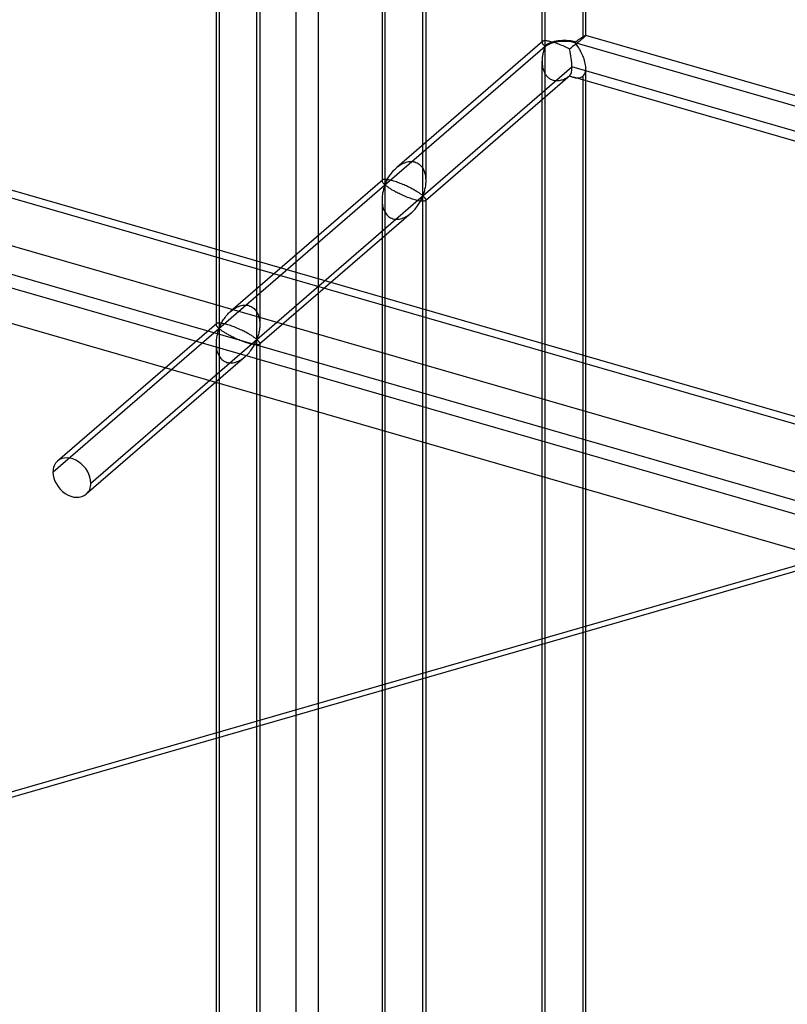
# Model space of a CAD drawing. Header units: millimetres. Extents: x -527 to 557, y -623 to 637.
# Tile 13 of 80: x -239 to -152, y -23 to 90. Entities that reach past the tile are written whole.
import ezdxf

# ---------------------------------------------------------------- set-up
doc = ezdxf.new("R2010")
doc.units = ezdxf.units.MM
doc.layers.add('MAIN-1', color=7, linetype='Continuous')
doc.layers.add('MAIN-2', color=7, linetype='Continuous')

msp = doc.modelspace()

# ---------------------------------------------------------------- linework, layer by layer
at = {"layer": 'MAIN-1'}
for p, q in [((-517.83, 149.54), (153.34, -44.21)), ((156.78, -59.58), (-514.39, 134.17))]:
    msp.add_line(p, q, dxfattribs=at)
at = {"layer": 'MAIN-2'}
for p, q in [((-205.25, 550), (-205.25, -125.5)), ((-207.75, -127.67), (-207.75, 547.83)), ((-179.31, 86.83), (-179.31, 208.67)), ((-179.64, 87.22), (-179.64, 207.02)), ((-174.65, 88.01), (-174.65, 206.23)), ((-174.98, 205.31), (-174.98, 87.68)), ((-197.61, 192.82), (-197.61, 70.98)), ((-193.28, 69.73), (-193.28, 191.57)), ((-197.94, 191.17), (-197.94, 71.37)), ((-192.95, 191.17), (-192.95, 71.37)), ((-216.58, 176.39), (-216.58, 54.54)), ((-216.92, 174.74), (-216.92, 54.94)), ((-212.26, 53.29), (-212.26, 175.14)), ((-211.92, 174.74), (-211.92, 54.94)), ((156.49, -44.26), (-514.68, 149.49)), ((-512.01, 137.57), (159.16, -56.18)), ((158.01, -51.05), (-464.84, 128.75)), ((-464.07, 125.3), (207.1, -68.45)), ((-174.99, 87.84), (-174.95, 87.87)), ((-174.95, 87.87), (-174.91, 87.89)), ((-174.91, 87.89), (-174.88, 87.91)), ((-174.88, 87.91), (-174.84, 87.93)), ((-174.84, 87.93), (-174.81, 87.95)), ((-174.78, 87.86), (-174.82, 87.82)), ((-174.81, 87.95), (-174.78, 87.97)), ((-174.78, 87.97), (-174.75, 87.98)), ((-174.74, 87.9), (-174.78, 87.86)), ((-174.75, 87.98), (-174.73, 88)), ((-174.71, 87.93), (-174.74, 87.9)), ((-174.73, 88), (-174.71, 88.01)), ((-174.71, 88.01), (-174.69, 88.01)), ((-174.69, 87.95), (-174.71, 87.93)), ((-174.69, 88.01), (-174.67, 88.02)), ((-174.67, 87.98), (-174.69, 87.95)), ((-174.67, 88.02), (-174.66, 88.02)), ((-174.66, 87.99), (-174.67, 87.98)), ((-174.66, 88.02), (-174.65, 88.02)), ((-174.65, 88.01), (-174.66, 87.99)), ((-174.65, 88.02), (-174.65, 88.02)), ((-174.65, 88.02), (-174.65, 88.02)), ((-174.65, 88.02), (-174.65, 88.02)), ((-174.65, 88.02), (-174.65, 88.02)), ((-174.65, 88.02), (-174.65, 88.02)), ((-174.65, 88.02), (-174.65, 88.02)), ((-174.65, 88.02), (-174.65, 88.01)), ((-147.76, 80.26), (-174.65, 88.02)), ((-179.31, 86.76), (-235.56, 38.05)), ((-179.6, 87.32), (-196.26, 72.89)), ((-179.63, 87.29), (-179.64, 87.27)), ((-179.64, 87.27), (-179.64, 87.25)), ((-179.64, 87.25), (-179.64, 87.23)), ((-179.64, 87.23), (-179.64, 87.21)), ((-179.64, 87.21), (-179.64, 87.18)), ((-179.64, 87.18), (-179.63, 87.14)), ((-179.62, 87.31), (-179.63, 87.29)), ((-179.63, 87.14), (-179.61, 87.1)), ((-179.6, 87.32), (-179.62, 87.31)), ((-179.61, 87.1), (-179.58, 87.06)), ((-179.57, 87.34), (-179.6, 87.32)), ((-179.58, 87.06), (-179.55, 87.02)), ((-179.54, 87.36), (-179.57, 87.34)), ((-179.55, 87.02), (-179.52, 86.98)), ((-179.49, 87.37), (-179.54, 87.36)), ((-179.52, 86.98), (-179.48, 86.94)), ((-179.43, 87.38), (-179.49, 87.37)), ((-179.48, 86.94), (-179.45, 86.9)), ((-179.45, 86.9), (-179.41, 86.86)), ((-179.37, 87.39), (-179.43, 87.38)), ((-179.41, 86.86), (-179.36, 86.83)), ((-179.29, 87.39), (-179.37, 87.39)), ((-179.36, 86.83), (-179.31, 86.83)), ((-179.21, 87.39), (-179.29, 87.39)), ((-179.11, 87.38), (-179.21, 87.39)), ((-179, 87.36), (-179.11, 87.38)), ((-178.89, 87.34), (-179, 87.36)), ((-178.77, 87.32), (-178.89, 87.34)), ((-178.63, 87.29), (-178.77, 87.32)), ((-178.49, 87.25), (-178.63, 87.29)), ((-178.35, 87.21), (-178.49, 87.25)), ((-178.2, 87.16), (-178.35, 87.21)), ((-178.04, 87.11), (-178.2, 87.16)), ((-177.89, 87.06), (-178.04, 87.11)), ((-177.72, 87), (-177.89, 87.06)), ((-177.56, 86.94), (-177.72, 87)), ((-177.4, 86.87), (-177.56, 86.94)), ((-177.24, 86.81), (-177.4, 86.87)), ((-177.08, 86.74), (-177.24, 86.81)), ((-176.93, 86.67), (-177.08, 86.74)), ((-176.15, 86.74), (-176.24, 86.67)), ((-176.06, 86.81), (-176.15, 86.74)), ((-175.97, 86.88), (-176.06, 86.81)), ((-175.88, 86.95), (-175.97, 86.88)), ((-175.9, 87.28), (-175.83, 87.29)), ((-175.9, 87.22), (555.9, -124.03)), ((-175.8, 87.07), (-175.9, 87.16)), ((-175.79, 87.02), (-175.88, 86.95)), ((-175.83, 87.29), (-175.79, 87.32)), ((-175.72, 86.97), (-175.8, 87.07)), ((-175.79, 87.32), (-175.74, 87.34)), ((-175.7, 87.08), (-175.79, 87.02)), ((-175.74, 87.34), (-175.69, 87.37)), ((-175.63, 86.85), (-175.72, 86.97)), ((-175.62, 87.15), (-175.7, 87.08)), ((-175.69, 87.37), (-175.65, 87.4)), ((-175.65, 87.4), (-175.6, 87.44)), ((-175.55, 86.73), (-175.63, 86.85)), ((-175.54, 87.22), (-175.62, 87.15)), ((-175.6, 87.44), (-175.55, 87.47)), ((-175.55, 87.47), (-175.5, 87.5)), ((-175.46, 86.6), (-175.55, 86.73)), ((-175.46, 87.28), (-175.54, 87.22)), ((-175.5, 87.5), (-175.46, 87.53)), ((-175.46, 87.53), (-175.41, 87.57)), ((-175.38, 87.35), (-175.46, 87.28)), ((-175.41, 87.57), (-175.36, 87.6)), ((-175.3, 87.41), (-175.38, 87.35)), ((-175.36, 87.6), (-175.31, 87.63)), ((-175.31, 87.63), (-175.26, 87.67)), ((-175.23, 87.47), (-175.3, 87.41)), ((-175.26, 87.67), (-175.21, 87.7)), ((-175.16, 87.53), (-175.23, 87.47)), ((-175.21, 87.7), (-175.17, 87.73)), ((-175.17, 87.73), (-175.12, 87.76)), ((-175.1, 87.58), (-175.16, 87.53)), ((-175.12, 87.76), (-175.08, 87.79)), ((-175.04, 87.63), (-175.1, 87.58)), ((-175.08, 87.79), (-175.03, 87.82)), ((-174.98, 87.68), (-175.04, 87.63)), ((-175.03, 87.82), (-174.99, 87.84)), ((-174.92, 87.73), (-174.98, 87.68)), ((-174.87, 87.78), (-174.92, 87.73)), ((-174.82, 87.82), (-174.87, 87.78)), ((-179.6, 85.65), (-179.62, 85.54)), ((-179.59, 85.75), (-179.6, 85.65)), ((-179.57, 85.86), (-179.59, 85.75)), ((-179.55, 85.96), (-179.57, 85.86)), ((-179.53, 86.05), (-179.55, 85.96)), ((-179.5, 86.15), (-179.53, 86.05)), ((-179.48, 86.24), (-179.5, 86.15)), ((-179.46, 86.33), (-179.48, 86.24)), ((-179.43, 86.41), (-179.46, 86.33)), ((-179.4, 86.49), (-179.43, 86.41)), ((-179.38, 86.56), (-179.4, 86.49)), ((-179.35, 86.64), (-179.38, 86.56)), ((-179.31, 86.7), (-179.35, 86.64)), ((-179.31, -35.14), (-179.31, 86.7)), ((-176.78, 86.6), (-176.93, 86.67)), ((-176.64, 86.53), (-176.78, 86.6)), ((-176.5, 86.46), (-176.64, 86.53)), ((-176.41, 86.53), (-176.5, 86.46)), ((-176.32, 86.6), (-176.41, 86.53)), ((-176.24, 86.67), (-176.32, 86.6)), ((-175.38, 86.46), (-175.46, 86.6)), ((-175.29, 86.31), (-175.38, 86.46)), ((-175.21, 86.15), (-175.29, 86.31)), ((-175.13, 86), (-175.21, 86.15)), ((-175.05, 85.83), (-175.13, 86)), ((-174.97, 85.66), (-175.05, 85.83)), ((-174.91, 85.49), (-174.97, 85.66)), ((-179.63, 85.43), (-179.64, 85.33)), ((-179.64, 85.33), (-179.64, 85.21)), ((-179.64, 85.21), (-179.64, 85.1)), ((-179.64, 85.1), (-179.64, 85)), ((-179.64, -34.74), (-179.64, 85.06)), ((-179.64, 85), (-179.64, 84.89)), ((-179.64, 84.89), (-179.63, 84.78)), ((-179.62, 85.54), (-179.63, 85.43)), ((-179.63, 84.78), (-179.63, 84.68)), ((-179.63, 84.68), (-179.61, 84.57)), ((-179.61, 84.57), (-179.6, 84.46)), ((-174.84, 85.32), (-174.91, 85.49)), ((-174.79, 85.14), (-174.84, 85.32)), ((-174.74, 84.97), (-174.79, 85.14)), ((-174.7, 84.8), (-174.74, 84.97)), ((-174.67, 84.62), (-174.7, 84.8)), ((-174.65, 84.45), (-174.67, 84.62)), ((-231.23, 36.8), (-176.23, 84.43)), ((-176.45, 83.43), (-192.99, 69.11)), ((-179.6, 84.46), (-179.58, 84.36)), ((-179.58, 84.36), (-179.55, 84.26)), ((-179.55, 84.26), (-179.53, 84.16)), ((-179.53, 84.16), (-179.49, 84.05)), ((-179.49, 84.05), (-179.46, 83.95)), ((-179.46, 83.95), (-179.42, 83.85)), ((-179.42, 83.85), (-179.37, 83.76)), ((-179.37, 83.76), (-179.32, 83.66)), ((-179.32, 83.66), (-179.27, 83.57)), ((-179.27, 83.57), (-179.21, 83.48)), ((-179.21, 83.48), (-179.14, 83.4)), ((-179.14, 83.4), (-179.08, 83.32)), ((-176.59, 83.33), (-176.5, 83.4)), ((-176.5, 83.4), (-176.42, 83.36)), ((-176.42, 83.36), (-176.35, 83.33)), ((526.54, -118.44), (-176.23, 84.43)), ((-175.04, 83.3), (-174.98, 83.35)), ((-174.98, 83.35), (-174.88, 83.46)), ((-174.98, 83.35), (-174.98, -34.29)), ((-174.88, 83.46), (-174.79, 83.59)), ((-174.79, 83.59), (-174.73, 83.74)), ((-174.73, 83.74), (-174.68, 83.9)), ((-174.68, 83.9), (-174.65, 84.09)), ((-174.65, 84.28), (-174.65, 84.45)), ((-174.65, 84.09), (-174.65, 84.28)), ((-174.65, -33.95), (-174.65, 84.26)), ((-179.08, 83.32), (-179, 83.24)), ((-179, 83.24), (-178.92, 83.17)), ((-178.92, 83.17), (-178.84, 83.11)), ((-178.84, 83.11), (-178.76, 83.05)), ((-178.76, 83.05), (-178.67, 83)), ((-178.67, 83), (-178.58, 82.96)), ((-178.58, 82.96), (-178.48, 82.92)), ((-178.48, 82.92), (-178.38, 82.89)), ((-178.38, 82.89), (-178.28, 82.86)), ((-178.28, 82.86), (-178.18, 82.85)), ((-178.18, 82.85), (-178.07, 82.84)), ((-178.07, 82.84), (-177.97, 82.83)), ((-177.97, 82.83), (-177.86, 82.84)), ((-177.86, 82.84), (-177.75, 82.85)), ((-177.75, 82.85), (-177.64, 82.86)), ((-177.64, 82.86), (-177.53, 82.89)), ((-177.53, 82.89), (-177.42, 82.92)), ((-177.42, 82.92), (-177.31, 82.95)), ((-177.31, 82.95), (-177.2, 82.99)), ((-177.2, 82.99), (-177.09, 83.04)), ((-177.09, 83.04), (-176.99, 83.09)), ((-176.99, 83.09), (-176.88, 83.14)), ((-176.88, 83.14), (-176.78, 83.2)), ((-176.78, 83.2), (-176.69, 83.27)), ((-176.69, 83.27), (-176.59, 83.33)), ((-176.35, 83.33), (-176.27, 83.3)), ((-176.27, 83.3), (-176.2, 83.27)), ((-176.2, 83.27), (-176.12, 83.24)), ((-176.12, 83.24), (-176.04, 83.22)), ((-176.04, 83.22), (-175.95, 83.19)), ((-149.15, 75.46), (-176.04, 83.22)), ((-175.95, 83.19), (-175.85, 83.17)), ((-175.85, 83.17), (-175.76, 83.16)), ((-175.76, 83.16), (-175.67, 83.15)), ((-175.67, 83.15), (-175.58, 83.15)), ((-175.58, 83.15), (-175.49, 83.15)), ((-175.49, 83.15), (-175.41, 83.16)), ((-175.41, 83.16), (-175.33, 83.18)), ((-175.33, 83.18), (-175.25, 83.2)), ((-175.25, 83.2), (-175.18, 83.23)), ((-175.18, 83.23), (-175.11, 83.26)), ((-175.11, 83.26), (-175.04, 83.3)), ((-195.91, 73.16), (-195.78, 73.25)), ((-195.78, 73.25), (-195.64, 73.32)), ((-195.64, 73.32), (-195.5, 73.39)), ((-195.5, 73.39), (-195.35, 73.45)), ((-195.35, 73.45), (-195.2, 73.51)), ((-195.2, 73.51), (-195.06, 73.55)), ((-195.06, 73.55), (-194.91, 73.58)), ((-194.91, 73.58), (-194.76, 73.59)), ((-194.76, 73.59), (-194.61, 73.6)), ((-194.61, 73.6), (-194.47, 73.59)), ((-194.47, 73.59), (-194.33, 73.57)), ((-194.33, 73.57), (-194.19, 73.54)), ((-194.19, 73.54), (-194.06, 73.49)), ((-194.06, 73.49), (-193.94, 73.44)), ((-193.94, 73.44), (-193.82, 73.37)), ((-193.82, 73.37), (-193.7, 73.29)), ((-193.7, 73.29), (-193.6, 73.19)), ((-197, 72.07), (-196.91, 72.19)), ((-196.91, 72.19), (-196.82, 72.31)), ((-196.82, 72.31), (-196.72, 72.43)), ((-196.72, 72.43), (-196.62, 72.55)), ((-196.62, 72.55), (-196.51, 72.66)), ((-196.51, 72.66), (-196.39, 72.77)), ((-196.39, 72.77), (-196.28, 72.88)), ((-196.28, 72.88), (-196.16, 72.98)), ((-196.16, 72.98), (-196.04, 73.07)), ((-196.04, 73.07), (-195.91, 73.16)), ((-193.6, 73.19), (-193.5, 73.09)), ((-193.5, 73.09), (-193.41, 72.98)), ((-193.41, 72.98), (-193.33, 72.87)), ((-193.33, 72.87), (-193.25, 72.74)), ((-193.25, 72.74), (-193.19, 72.61)), ((-193.19, 72.61), (-193.13, 72.48)), ((-193.13, 72.48), (-193.09, 72.34)), ((-193.09, 72.34), (-193.05, 72.2)), ((-193.05, 72.2), (-193.01, 72.06)), ((-197.9, 71.47), (-215.24, 56.46)), ((-197.93, 71.44), (-197.94, 71.42)), ((-197.94, 71.42), (-197.94, 71.41)), ((-197.94, 71.41), (-197.94, 71.39)), ((-197.94, 71.39), (-197.94, 71.37)), ((-197.94, 71.37), (-197.94, 71.34)), ((-197.94, 71.34), (-197.93, 71.31)), ((-197.92, 71.46), (-197.93, 71.44)), ((-197.93, 71.31), (-197.92, 71.27)), ((-197.9, 71.47), (-197.92, 71.46)), ((-197.92, 71.27), (-197.9, 71.24)), ((-197.88, 71.49), (-197.9, 71.47)), ((-197.9, 71.24), (-197.88, 71.21)), ((-197.84, 71.51), (-197.88, 71.49)), ((-197.88, 71.21), (-197.85, 71.17)), ((-197.85, 71.17), (-197.83, 71.13)), ((-197.81, 71.52), (-197.84, 71.51)), ((-197.83, 71.13), (-197.79, 71.1)), ((-197.76, 71.53), (-197.81, 71.52)), ((-197.79, 71.1), (-197.76, 71.07)), ((-197.7, 71.54), (-197.76, 71.53)), ((-197.76, 71.07), (-197.73, 71.03)), ((-197.73, 71.03), (-197.69, 71)), ((-197.64, 71.54), (-197.7, 71.54)), ((-197.69, 71), (-197.66, 70.98)), ((-197.66, 70.98), (-197.61, 70.98)), ((-197.57, 71.54), (-197.64, 71.54)), ((-197.61, 70.98), (-197.56, 71.07)), ((-197.49, 71.54), (-197.57, 71.54)), ((-197.56, 71.07), (-197.51, 71.16)), ((-197.51, 71.16), (-197.47, 71.26)), ((-197.4, 71.53), (-197.49, 71.54)), ((-197.47, 71.26), (-197.42, 71.36)), ((-197.42, 71.36), (-197.36, 71.47)), ((-197.3, 71.51), (-197.4, 71.53)), ((-197.36, 71.47), (-197.3, 71.59)), ((-197.3, 71.59), (-197.23, 71.71)), ((-197.2, 71.5), (-197.3, 71.51)), ((-197.23, 71.71), (-197.16, 71.83)), ((-197.09, 71.47), (-197.2, 71.5)), ((-197.16, 71.83), (-197.08, 71.95)), ((-196.97, 71.45), (-197.09, 71.47)), ((-197.08, 71.95), (-197, 72.07)), ((-196.85, 71.42), (-196.97, 71.45)), ((-196.72, 71.38), (-196.85, 71.42)), ((-196.58, 71.34), (-196.72, 71.38)), ((-196.45, 71.3), (-196.58, 71.34)), ((-196.3, 71.25), (-196.45, 71.3)), ((-196.16, 71.2), (-196.3, 71.25)), ((-196.01, 71.15), (-196.16, 71.2)), ((-195.87, 71.09), (-196.01, 71.15)), ((-195.72, 71.03), (-195.87, 71.09)), ((-195.57, 70.97), (-195.72, 71.03)), ((-195.43, 70.91), (-195.57, 70.97)), ((-193.01, 72.06), (-192.99, 71.92)), ((-192.99, 71.92), (-192.97, 71.78)), ((-192.97, 71.78), (-192.96, 71.64)), ((-192.96, 71.06), (-192.97, 70.91)), ((-192.96, 71.64), (-192.95, 71.49)), ((-192.95, 71.2), (-192.96, 71.06)), ((-192.95, 71.49), (-192.95, 71.35)), ((-192.95, 71.35), (-192.95, 71.2)), ((-197.88, 69.95), (-197.9, 69.81)), ((-197.85, 70.08), (-197.88, 69.95)), ((-197.83, 70.21), (-197.85, 70.08)), ((-197.79, 70.34), (-197.83, 70.21)), ((-197.76, 70.45), (-197.79, 70.34)), ((-197.73, 70.56), (-197.76, 70.45)), ((-197.69, 70.67), (-197.73, 70.56)), ((-197.66, 70.77), (-197.69, 70.67)), ((-197.61, 70.85), (-197.66, 70.77)), ((-197.56, 70.85), (-197.61, 70.85)), ((-197.61, 70.85), (-197.61, -50.99)), ((-197.52, 70.83), (-197.56, 70.85)), ((-197.47, 70.8), (-197.52, 70.83)), ((-197.42, 70.76), (-197.47, 70.8)), ((-197.37, 70.72), (-197.42, 70.76)), ((-197.31, 70.68), (-197.37, 70.72)), ((-197.25, 70.64), (-197.31, 70.68)), ((-197.18, 70.59), (-197.25, 70.64)), ((-197.11, 70.54), (-197.18, 70.59)), ((-197.03, 70.49), (-197.11, 70.54)), ((-196.95, 70.44), (-197.03, 70.49)), ((-196.86, 70.39), (-196.95, 70.44)), ((-196.77, 70.33), (-196.86, 70.39)), ((-196.67, 70.28), (-196.77, 70.33)), ((-196.57, 70.22), (-196.67, 70.28)), ((-196.46, 70.16), (-196.57, 70.22)), ((-196.35, 70.1), (-196.46, 70.16)), ((-196.24, 70.04), (-196.35, 70.1)), ((-196.12, 69.98), (-196.24, 70.04)), ((-196, 69.92), (-196.12, 69.98)), ((-195.87, 69.86), (-196, 69.92)), ((-195.74, 69.8), (-195.87, 69.86)), ((-195.29, 70.85), (-195.43, 70.91)), ((-195.15, 70.79), (-195.29, 70.85)), ((-195.02, 70.72), (-195.15, 70.79)), ((-194.89, 70.66), (-195.02, 70.72)), ((-194.77, 70.6), (-194.89, 70.66)), ((-194.65, 70.54), (-194.77, 70.6)), ((-194.54, 70.48), (-194.65, 70.54)), ((-194.43, 70.42), (-194.54, 70.48)), ((-194.32, 70.36), (-194.43, 70.42)), ((-194.22, 70.31), (-194.32, 70.36)), ((-194.12, 70.25), (-194.22, 70.31)), ((-194.03, 70.19), (-194.12, 70.25)), ((-193.94, 70.14), (-194.03, 70.19)), ((-193.86, 70.09), (-193.94, 70.14)), ((-193.78, 70.04), (-193.86, 70.09)), ((-193.71, 69.99), (-193.78, 70.04)), ((-193.64, 69.95), (-193.71, 69.99)), ((-193.58, 69.9), (-193.64, 69.95)), ((-193.52, 69.86), (-193.58, 69.9)), ((-193.47, 69.82), (-193.52, 69.86)), ((-193.2, 69.91), (-193.23, 69.82)), ((-193.16, 70.02), (-193.2, 69.91)), ((-193.13, 70.13), (-193.16, 70.02)), ((-193.1, 70.25), (-193.13, 70.13)), ((-193.07, 70.37), (-193.1, 70.25)), ((-193.04, 70.5), (-193.07, 70.37)), ((-193.01, 70.63), (-193.04, 70.5)), ((-192.99, 70.77), (-193.01, 70.63)), ((-192.97, 70.91), (-192.99, 70.77)), ((-197.93, 69.53), (-197.94, 69.38)), ((-197.94, 69.38), (-197.94, 69.23)), ((-197.94, 69.23), (-197.94, 69.09)), ((-197.94, 69.21), (-197.94, -50.59)), ((-197.94, 69.09), (-197.94, 68.94)), ((-197.94, 68.94), (-197.92, 68.8)), ((-197.92, 69.67), (-197.93, 69.53)), ((-197.9, 69.81), (-197.92, 69.67)), ((-197.92, 68.8), (-197.9, 68.66)), ((-195.6, 69.73), (-195.74, 69.8)), ((-195.46, 69.67), (-195.6, 69.73)), ((-195.32, 69.61), (-195.46, 69.67)), ((-195.17, 69.55), (-195.32, 69.61)), ((-195.03, 69.49), (-195.17, 69.55)), ((-194.88, 69.44), (-195.03, 69.49)), ((-194.73, 69.38), (-194.88, 69.44)), ((-194.59, 69.33), (-194.73, 69.38)), ((-194.45, 69.28), (-194.59, 69.33)), ((-194.31, 69.24), (-194.45, 69.28)), ((-194.17, 69.2), (-194.31, 69.24)), ((-194.05, 69.17), (-194.17, 69.2)), ((-193.92, 69.14), (-194.05, 69.17)), ((-193.8, 69.11), (-193.92, 69.14)), ((-193.81, 68.64), (-193.73, 68.76)), ((-193.69, 69.09), (-193.8, 69.11)), ((-193.73, 68.76), (-193.66, 68.88)), ((-193.59, 69.07), (-193.69, 69.09)), ((-193.66, 68.88), (-193.59, 68.99)), ((-193.59, 68.99), (-193.53, 69.11)), ((-193.49, 69.05), (-193.59, 69.07)), ((-193.53, 69.11), (-193.48, 69.22)), ((-193.4, 69.05), (-193.49, 69.05)), ((-193.48, 69.22), (-193.42, 69.32)), ((-193.42, 69.79), (-193.47, 69.82)), ((-193.37, 69.76), (-193.42, 69.79)), ((-193.42, 69.32), (-193.38, 69.42)), ((-193.32, 69.04), (-193.4, 69.05)), ((-193.38, 69.42), (-193.33, 69.52)), ((-193.33, 69.73), (-193.37, 69.76)), ((-193.28, 69.73), (-193.33, 69.73)), ((-193.33, 69.52), (-193.28, 69.61)), ((-193.25, 69.04), (-193.32, 69.04)), ((-193.23, 69.82), (-193.28, 69.73)), ((-193.28, 69.61), (-193.23, 69.6)), ((-193.28, -52.24), (-193.28, 69.61)), ((-193.19, 69.04), (-193.25, 69.04)), ((-193.23, 69.6), (-193.2, 69.58)), ((-193.2, 69.58), (-193.16, 69.55)), ((-193.13, 69.05), (-193.19, 69.04)), ((-193.16, 69.55), (-193.13, 69.52)), ((-193.13, 69.52), (-193.1, 69.48)), ((-193.09, 69.06), (-193.13, 69.05)), ((-193.1, 69.48), (-193.07, 69.45)), ((-193.05, 69.08), (-193.09, 69.06)), ((-193.07, 69.45), (-193.04, 69.41)), ((-193.01, 69.09), (-193.05, 69.08)), ((-193.04, 69.41), (-193.01, 69.38)), ((-193.01, 69.38), (-192.99, 69.34)), ((-192.99, 69.11), (-193.01, 69.09)), ((-192.99, 69.34), (-192.97, 69.31)), ((-192.98, 69.13), (-192.99, 69.11)), ((-192.96, 69.14), (-192.98, 69.13)), ((-192.97, 69.31), (-192.96, 69.28)), ((-192.96, 69.28), (-192.95, 69.24)), ((-192.95, 69.18), (-192.96, 69.16)), ((-192.96, 69.16), (-192.96, 69.14)), ((-192.95, 69.24), (-192.95, 69.21)), ((-192.95, 69.21), (-192.95, 69.19)), ((-192.95, 69.21), (-192.95, -50.59)), ((-192.95, 69.19), (-192.95, 69.18)), ((-194.63, 67.69), (-211.97, 52.68)), ((-197.9, 68.66), (-197.88, 68.52)), ((-197.88, 68.52), (-197.85, 68.38)), ((-197.85, 68.38), (-197.81, 68.24)), ((-197.81, 68.24), (-197.76, 68.11)), ((-197.76, 68.11), (-197.7, 67.97)), ((-197.7, 67.97), (-197.64, 67.84)), ((-197.64, 67.84), (-197.56, 67.72)), ((-197.56, 67.72), (-197.48, 67.6)), ((-197.48, 67.6), (-197.39, 67.49)), ((-194.85, 67.51), (-194.73, 67.6)), ((-194.73, 67.6), (-194.62, 67.7)), ((-194.62, 67.7), (-194.5, 67.81)), ((-194.5, 67.81), (-194.38, 67.92)), ((-194.38, 67.92), (-194.28, 68.04)), ((-194.28, 68.04), (-194.17, 68.15)), ((-194.17, 68.15), (-194.07, 68.27)), ((-194.07, 68.27), (-193.98, 68.39)), ((-193.98, 68.39), (-193.89, 68.52)), ((-193.89, 68.52), (-193.81, 68.64)), ((-197.39, 67.49), (-197.29, 67.39)), ((-197.29, 67.39), (-197.19, 67.3)), ((-197.19, 67.3), (-197.08, 67.22)), ((-197.08, 67.22), (-196.96, 67.15)), ((-196.96, 67.15), (-196.83, 67.09)), ((-196.83, 67.09), (-196.7, 67.04)), ((-196.7, 67.04), (-196.56, 67.01)), ((-196.56, 67.01), (-196.42, 66.99)), ((-196.42, 66.99), (-196.28, 66.98)), ((-196.28, 66.98), (-196.13, 66.99)), ((-196.13, 66.99), (-195.98, 67.01)), ((-195.98, 67.01), (-195.83, 67.04)), ((-195.83, 67.04), (-195.69, 67.08)), ((-195.69, 67.08), (-195.54, 67.13)), ((-195.54, 67.13), (-195.39, 67.19)), ((-195.39, 67.19), (-195.25, 67.26)), ((-195.25, 67.26), (-195.12, 67.34)), ((-195.12, 67.34), (-194.98, 67.42)), ((-194.98, 67.42), (-194.85, 67.51)), ((-215.48, 56.23), (-215.37, 56.34)), ((-215.37, 56.34), (-215.25, 56.45)), ((-215.25, 56.45), (-215.13, 56.55)), ((-215.13, 56.55), (-215.01, 56.64)), ((-215.01, 56.64), (-214.88, 56.73)), ((-214.88, 56.73), (-214.75, 56.81)), ((-214.75, 56.81), (-214.61, 56.89)), ((-214.61, 56.89), (-214.47, 56.96)), ((-214.47, 56.96), (-214.33, 57.02)), ((-214.33, 57.02), (-214.18, 57.07)), ((-214.18, 57.07), (-214.03, 57.11)), ((-214.03, 57.11), (-213.88, 57.14)), ((-213.88, 57.14), (-213.73, 57.16)), ((-213.73, 57.16), (-213.59, 57.16)), ((-213.59, 57.16), (-213.44, 57.16)), ((-213.44, 57.16), (-213.3, 57.14)), ((-213.3, 57.14), (-213.17, 57.1)), ((-213.17, 57.1), (-213.04, 57.06)), ((-213.04, 57.06), (-212.91, 57)), ((-212.91, 57), (-212.79, 56.93)), ((-212.79, 56.93), (-212.68, 56.85)), ((-212.68, 56.85), (-212.57, 56.76)), ((-212.57, 56.76), (-212.47, 56.66)), ((-212.47, 56.66), (-212.38, 56.55)), ((-212.38, 56.55), (-212.3, 56.43)), ((-212.3, 56.43), (-212.23, 56.31)), ((-216.27, 55.16), (-216.21, 55.27)), ((-216.21, 55.27), (-216.13, 55.39)), ((-216.13, 55.39), (-216.06, 55.51)), ((-216.06, 55.51), (-215.97, 55.63)), ((-215.97, 55.63), (-215.89, 55.76)), ((-215.89, 55.76), (-215.79, 55.88)), ((-215.79, 55.88), (-215.69, 56)), ((-215.69, 56), (-215.59, 56.11)), ((-215.59, 56.11), (-215.48, 56.23)), ((-212.23, 56.31), (-212.16, 56.18)), ((-212.16, 56.18), (-212.11, 56.04)), ((-212.11, 56.04), (-212.06, 55.91)), ((-212.06, 55.91), (-212.02, 55.77)), ((-212.02, 55.77), (-211.99, 55.63)), ((-211.99, 55.63), (-211.96, 55.49)), ((-211.96, 55.49), (-211.94, 55.35)), ((-211.94, 55.35), (-211.93, 55.2)), ((-211.93, 55.2), (-211.92, 55.06)), ((-216.87, 55.04), (-235.03, 39.32)), ((-216.91, 54.99), (-216.92, 54.97)), ((-216.92, 54.97), (-216.92, 54.96)), ((-216.92, 54.96), (-216.92, 54.94)), ((-216.92, 54.94), (-216.92, 54.91)), ((-216.92, 54.91), (-216.91, 54.87)), ((-216.9, 55.01), (-216.91, 54.99)), ((-216.91, 54.87), (-216.89, 54.84)), ((-216.89, 55.02), (-216.9, 55.01)), ((-216.88, 55.04), (-216.89, 55.02)), ((-216.89, 54.84), (-216.88, 54.81)), ((-216.85, 55.06), (-216.88, 55.04)), ((-216.88, 54.81), (-216.85, 54.77)), ((-216.82, 55.07), (-216.85, 55.06)), ((-216.85, 54.77), (-216.83, 54.74)), ((-216.83, 54.74), (-216.8, 54.7)), ((-216.78, 55.09), (-216.82, 55.07)), ((-216.8, 54.7), (-216.77, 54.67)), ((-216.73, 55.1), (-216.78, 55.09)), ((-216.77, 54.67), (-216.74, 54.63)), ((-216.74, 54.63), (-216.7, 54.6)), ((-216.7, 54.13), (-216.74, 54.02)), ((-216.68, 55.1), (-216.73, 55.1)), ((-216.7, 54.6), (-216.67, 54.57)), ((-216.67, 54.24), (-216.7, 54.13)), ((-216.62, 55.11), (-216.68, 55.1)), ((-216.67, 54.57), (-216.63, 54.55)), ((-216.63, 54.33), (-216.67, 54.24)), ((-216.63, 54.55), (-216.58, 54.54)), ((-216.58, 54.42), (-216.63, 54.33)), ((-216.54, 55.11), (-216.62, 55.11)), ((-216.58, 54.54), (-216.53, 54.63)), ((-216.53, 54.42), (-216.58, 54.42)), ((-216.58, 54.42), (-216.58, -67.42)), ((-216.46, 55.1), (-216.54, 55.11)), ((-216.53, 54.63), (-216.49, 54.73)), ((-216.49, 54.39), (-216.53, 54.42)), ((-216.49, 54.73), (-216.44, 54.83)), ((-216.45, 54.36), (-216.49, 54.39)), ((-216.37, 55.09), (-216.46, 55.1)), ((-216.4, 54.33), (-216.45, 54.36)), ((-216.44, 54.83), (-216.39, 54.93)), ((-216.35, 54.29), (-216.4, 54.33)), ((-216.39, 54.93), (-216.34, 55.04)), ((-216.28, 55.08), (-216.37, 55.09)), ((-216.29, 54.25), (-216.35, 54.29)), ((-216.34, 55.04), (-216.27, 55.16)), ((-216.22, 54.2), (-216.29, 54.25)), ((-216.17, 55.06), (-216.28, 55.08)), ((-216.16, 54.16), (-216.22, 54.2)), ((-216.06, 55.04), (-216.17, 55.06)), ((-216.08, 54.11), (-216.16, 54.16)), ((-216.01, 54.06), (-216.08, 54.11)), ((-215.94, 55.01), (-216.06, 55.04)), ((-215.82, 54.98), (-215.94, 55.01)), ((-215.69, 54.95), (-215.82, 54.98)), ((-215.56, 54.91), (-215.69, 54.95)), ((-215.42, 54.86), (-215.56, 54.91)), ((-215.28, 54.82), (-215.42, 54.86)), ((-215.13, 54.77), (-215.28, 54.82)), ((-214.99, 54.71), (-215.13, 54.77)), ((-214.84, 54.66), (-214.99, 54.71)), ((-214.69, 54.6), (-214.84, 54.66)), ((-214.55, 54.54), (-214.69, 54.6)), ((-214.41, 54.48), (-214.55, 54.54)), ((-214.26, 54.42), (-214.41, 54.48)), ((-214.13, 54.35), (-214.26, 54.42)), ((-213.99, 54.29), (-214.13, 54.35)), ((-213.87, 54.23), (-213.99, 54.29)), ((-213.75, 54.17), (-213.87, 54.23)), ((-213.63, 54.11), (-213.75, 54.17)), ((-213.51, 54.05), (-213.63, 54.11)), ((-212.01, 54.07), (-212.04, 53.94)), ((-211.99, 54.2), (-212.01, 54.07)), ((-211.97, 54.34), (-211.99, 54.2)), ((-211.95, 54.48), (-211.97, 54.34)), ((-211.93, 54.62), (-211.95, 54.48)), ((-211.92, 54.92), (-211.93, 54.77)), ((-211.93, 54.77), (-211.93, 54.62)), ((-211.92, 55.06), (-211.92, 54.92)), ((-286.94, -11.98), (-60.05, 53.51)), ((-216.91, 53.09), (-216.92, 52.95)), ((-216.92, 52.95), (-216.92, 52.8)), ((-216.89, 53.24), (-216.91, 53.09)), ((-216.88, 53.38), (-216.89, 53.24)), ((-216.85, 53.51), (-216.88, 53.38)), ((-216.83, 53.65), (-216.85, 53.51)), ((-216.8, 53.78), (-216.83, 53.65)), ((-216.77, 53.9), (-216.8, 53.78)), ((-216.74, 54.02), (-216.77, 53.9)), ((-215.92, 54.01), (-216.01, 54.06)), ((-215.84, 53.95), (-215.92, 54.01)), ((-215.74, 53.9), (-215.84, 53.95)), ((-215.65, 53.84), (-215.74, 53.9)), ((-215.54, 53.79), (-215.65, 53.84)), ((-215.44, 53.73), (-215.54, 53.79)), ((-215.33, 53.67), (-215.44, 53.73)), ((-215.21, 53.61), (-215.33, 53.67)), ((-215.1, 53.55), (-215.21, 53.61)), ((-214.97, 53.49), (-215.1, 53.55)), ((-214.85, 53.43), (-214.97, 53.49)), ((-214.71, 53.36), (-214.85, 53.43)), ((-214.58, 53.3), (-214.71, 53.36)), ((-214.44, 53.24), (-214.58, 53.3)), ((-214.29, 53.18), (-214.44, 53.24)), ((-214.15, 53.12), (-214.29, 53.18)), ((-214, 53.06), (-214.15, 53.12)), ((-213.85, 53), (-214, 53.06)), ((-213.71, 52.95), (-213.85, 53)), ((-213.56, 52.9), (-213.71, 52.95)), ((-213.4, 53.99), (-213.51, 54.05)), ((-213.3, 53.93), (-213.4, 53.99)), ((-213.19, 53.87), (-213.3, 53.93)), ((-213.1, 53.82), (-213.19, 53.87)), ((-213, 53.76), (-213.1, 53.82)), ((-212.92, 53.71), (-213, 53.76)), ((-212.83, 53.66), (-212.92, 53.71)), ((-212.76, 53.61), (-212.83, 53.66)), ((-212.68, 53.56), (-212.76, 53.61)), ((-212.62, 53.51), (-212.68, 53.56)), ((-212.55, 53.47), (-212.62, 53.51)), ((-212.5, 53.43), (-212.55, 53.47)), ((-212.44, 53.39), (-212.5, 53.43)), ((-212.39, 53.35), (-212.44, 53.39)), ((-212.4, 52.89), (-212.35, 52.99)), ((-212.35, 53.32), (-212.39, 53.35)), ((-212.31, 53.3), (-212.35, 53.32)), ((-212.35, 52.99), (-212.31, 53.08)), ((-212.26, 53.29), (-212.31, 53.3)), ((-212.31, 53.08), (-212.26, 53.17)), ((-212.21, 53.38), (-212.26, 53.29)), ((-212.26, 53.17), (-212.21, 53.17)), ((-212.26, -68.67), (-212.26, 53.17)), ((-212.17, 53.48), (-212.21, 53.38)), ((-212.21, 53.17), (-212.17, 53.15)), ((-212.14, 53.59), (-212.17, 53.48)), ((-212.17, 53.15), (-212.14, 53.12)), ((-212.1, 53.7), (-212.14, 53.59)), ((-212.14, 53.12), (-212.1, 53.08)), ((-212.07, 53.81), (-212.1, 53.7)), ((-212.1, 53.08), (-212.07, 53.05)), ((-212.04, 53.94), (-212.07, 53.81)), ((-212.07, 53.05), (-212.04, 53.01)), ((-212.04, 53.01), (-212.01, 52.98)), ((-212.01, 52.98), (-211.99, 52.94)), ((-211.99, 52.94), (-211.97, 52.91)), ((-62.86, 52.06), (-289.74, -13.44)), ((-216.92, 52.8), (-216.92, 52.66)), ((-216.92, 52.77), (-216.92, -67.02)), ((-216.92, 52.66), (-216.91, 52.51)), ((-216.91, 52.51), (-216.9, 52.37)), ((-216.9, 52.37), (-216.88, 52.23)), ((-216.88, 52.23), (-216.85, 52.08)), ((-216.85, 52.08), (-216.82, 51.95)), ((-216.82, 51.95), (-216.78, 51.81)), ((-213.42, 52.85), (-213.56, 52.9)), ((-213.28, 52.81), (-213.42, 52.85)), ((-213.15, 52.77), (-213.28, 52.81)), ((-213.02, 52.73), (-213.15, 52.77)), ((-213.15, 51.72), (-213.05, 51.84)), ((-213.05, 51.84), (-212.95, 51.96)), ((-212.9, 52.7), (-213.02, 52.73)), ((-212.95, 51.96), (-212.87, 52.08)), ((-212.78, 52.68), (-212.9, 52.7)), ((-212.87, 52.08), (-212.78, 52.2)), ((-212.67, 52.65), (-212.78, 52.68)), ((-212.78, 52.2), (-212.71, 52.32)), ((-212.71, 52.32), (-212.63, 52.44)), ((-212.56, 52.64), (-212.67, 52.65)), ((-212.63, 52.44), (-212.57, 52.56)), ((-212.57, 52.56), (-212.51, 52.67)), ((-212.47, 52.62), (-212.56, 52.64)), ((-212.51, 52.67), (-212.45, 52.78)), ((-212.38, 52.61), (-212.47, 52.62)), ((-212.45, 52.78), (-212.4, 52.89)), ((-212.3, 52.61), (-212.38, 52.61)), ((-212.23, 52.61), (-212.3, 52.61)), ((-212.16, 52.61), (-212.23, 52.61)), ((-212.11, 52.62), (-212.16, 52.61)), ((-212.06, 52.63), (-212.11, 52.62)), ((-212.02, 52.64), (-212.06, 52.63)), ((-211.99, 52.66), (-212.02, 52.64)), ((-211.96, 52.68), (-211.99, 52.66)), ((-211.97, 52.91), (-211.95, 52.88)), ((-211.95, 52.69), (-211.96, 52.68)), ((-211.95, 52.88), (-211.93, 52.84)), ((-211.94, 52.71), (-211.95, 52.69)), ((-211.93, 52.72), (-211.94, 52.71)), ((-211.93, 52.84), (-211.93, 52.81)), ((-211.93, 52.81), (-211.92, 52.78)), ((-211.92, 52.76), (-211.93, 52.74)), ((-211.93, 52.74), (-211.93, 52.72)), ((-211.92, 52.78), (-211.92, 52.76)), ((-211.92, 52.77), (-211.92, -67.02)), ((-213.6, 51.26), (-231.76, 35.54)), ((-216.78, 51.81), (-216.73, 51.67)), ((-216.73, 51.67), (-216.68, 51.54)), ((-216.68, 51.54), (-216.61, 51.41)), ((-216.61, 51.41), (-216.54, 51.28)), ((-216.54, 51.28), (-216.46, 51.17)), ((-216.46, 51.17), (-216.37, 51.06)), ((-216.37, 51.06), (-216.27, 50.96)), ((-216.27, 50.96), (-216.16, 50.86)), ((-216.16, 50.86), (-216.05, 50.78)), ((-216.05, 50.78), (-215.93, 50.71)), ((-215.93, 50.71), (-215.8, 50.66)), ((-214.66, 50.64), (-214.51, 50.7)), ((-214.51, 50.7), (-214.37, 50.76)), ((-214.37, 50.76), (-214.23, 50.83)), ((-214.23, 50.83), (-214.09, 50.9)), ((-214.09, 50.9), (-213.96, 50.99)), ((-213.96, 50.99), (-213.83, 51.08)), ((-213.83, 51.08), (-213.71, 51.17)), ((-213.71, 51.17), (-213.59, 51.27)), ((-213.59, 51.27), (-213.47, 51.38)), ((-213.47, 51.38), (-213.36, 51.49)), ((-213.36, 51.49), (-213.25, 51.6)), ((-213.25, 51.6), (-213.15, 51.72)), ((-215.8, 50.66), (-215.67, 50.61)), ((-215.67, 50.61), (-215.54, 50.58)), ((-215.54, 50.58), (-215.4, 50.56)), ((-215.4, 50.56), (-215.25, 50.55)), ((-215.25, 50.55), (-215.11, 50.56)), ((-215.11, 50.56), (-214.96, 50.57)), ((-214.96, 50.57), (-214.81, 50.6)), ((-214.81, 50.6), (-214.66, 50.64))]:
    msp.add_line(p, q, dxfattribs=at)
for centre, major_axis, ratio, start_param, end_param in [((20, 17.32), (-255.31, 294.81), 0.75, -2.427868, 0), ((17.5, 15.16), (255.31, -294.81), 0.75, 0.713724, 3.141593), ((20, 17.32), (-255.31, 294.81), 0.75, 0.713724, 2.707506), ((17.5, 15.16), (255.31, -294.81), 0.75, -2.427868, -0.430473), ((-177.15, 86.14), (-2.5, 0), 0.5, -2.094395, -0.523599), ((-177.15, 86.2), (-2.5, 0), 0.5, -2.094395, -0.523599), ((-177.15, 86.08), (2.5, 0), 0.5, 1.047198, 2.617994), ((-177.15, 86.14), (1.64, -1.89), 0.75, -2.456153, -2.427868), ((-177.15, 86.14), (1.64, -1.89), 0.75, -2.427868, -2.399583), ((-177.15, 86.14), (-0.69, -2.4), 0.433013, 2.158799, 2.187084), ((-177.15, 86.14), (-0.69, -2.4), 0.433013, 2.130514, 2.158799), ((-177.15, 86.14), (-0.61, 2.75), 0.249311, -2.293334, -1.507536), ((-177.15, 86.14), (-0.61, 2.75), 0.249311, -3.079132, -3.007675), ((-177.15, 86.14), (-0.61, 2.75), 0.249311, -3.007675, -2.293334), ((-233.4, 37.43), (-1.64, 1.89), 0.75, -2.427868, -0.000041), ((-233.4, 37.43), (-1.64, 1.89), 0.75, -0.000041, 0.713724), ((-233.4, 37.43), (-1.64, 1.89), 0.75, 0.713724, 3.141552), ((-233.4, 37.43), (-1.64, 1.89), 0.75, 3.141552, 3.855317)]:
    msp.add_ellipse(centre, major_axis=major_axis, ratio=ratio, start_param=start_param, end_param=end_param, dxfattribs=at)

doc.saveas('drawing.dxf')
